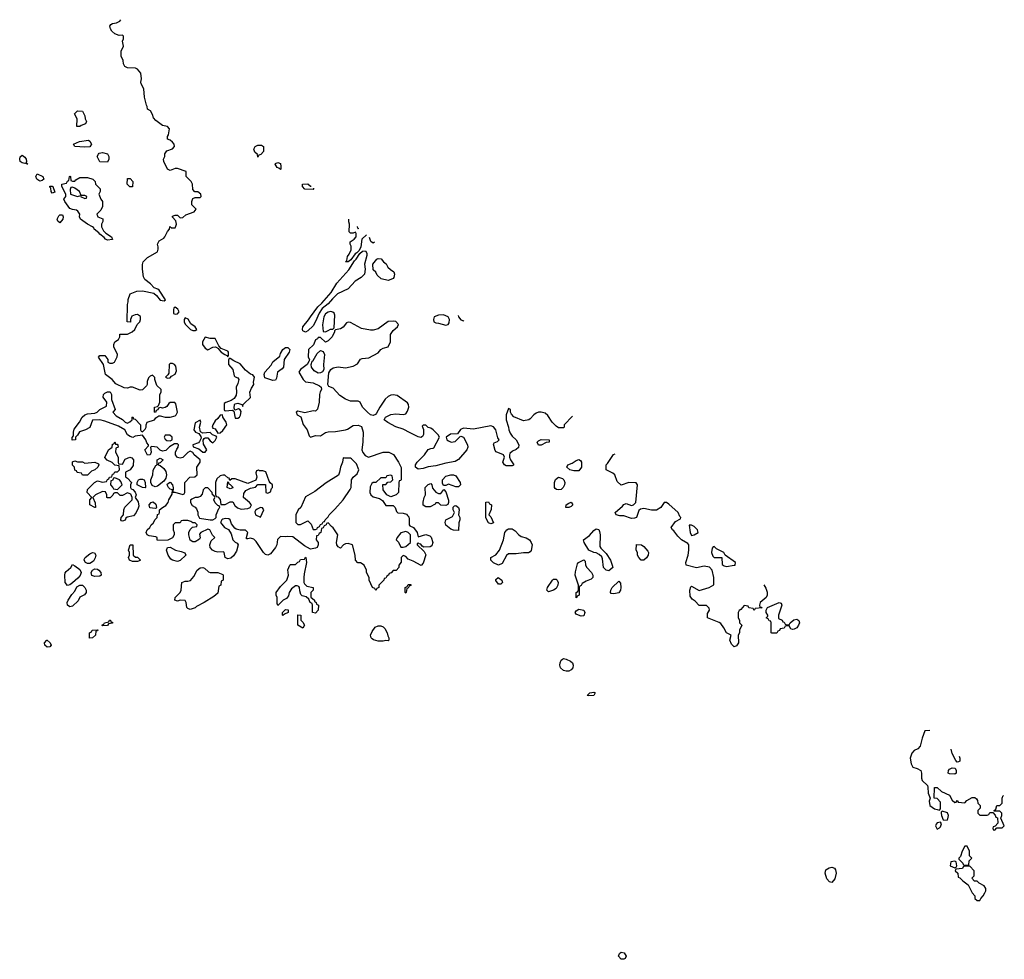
# Model space of a CAD drawing. Header units: inches. Extents: x 2601469 to 2753575, y 449403 to 582909.
# Tile 224 of 256: x 2633010 to 2640866, y 541504 to 549002. Entities that reach past the tile are written whole.
import ezdxf

# ---------------------------------------------------------------- set-up
doc = ezdxf.new("R2010")
doc.units = ezdxf.units.IN
doc.header["$MEASUREMENT"] = 0
doc.layers.add('C6534', color=7, linetype='Continuous')
doc.layers.add('C6544', color=7, linetype='Continuous')

msp = doc.modelspace()

# ---------------------------------------------------------------- linework, layer by layer
at = {"layer": 'C6534', "color": 4}
for points, elevation in [([(2637420.8, 545836.8), (2637354, 545770), (2637354, 545750), (2637350, 545746), (2637310, 545746), (2637290, 545758), (2637258, 545790), (2637224.7, 545844.7), (2637202, 545862), (2637170, 545868.7), (2637150, 545868.7), (2637130, 545862), (2637112, 545850), (2637083.6, 545816.4), (2637071.6, 545808.4), (2637030, 545802), (2636952.9, 545832.9), (2636933.6, 545853.6), (2636926, 545870), (2636926, 545890), (2636910, 545898), (2636892, 545850), (2636892, 545810), (2636911, 545751), (2636911.3, 545730), (2636922, 545702), (2636938, 545678), (2636970.5, 545650.5), (2636993.4, 545610), (2636990, 545589), (2636970, 545573.2), (2636940.7, 545559.3), (2636921, 545539), (2636918, 545530), (2636918, 545510), (2636924.7, 545490), (2636952, 545450), (2636950, 545446), (2636938, 545442), (2636890, 545442), (2636878, 545450), (2636864, 545470), (2636878, 545510), (2636869, 545529), (2636812.7, 545552.7), (2636804.1, 545564.1), (2636790, 545614), (2636795.3, 545624.7), (2636823.1, 545636.9), (2636835.3, 545650), (2636825.2, 545665.2), (2636809, 545730), (2636790, 545754), (2636770, 545762), (2636630, 545733.2), (2636550, 545742), (2636527.1, 545732.9), (2636502, 545698), (2636446.4, 545693.6), (2636412, 545670), (2636418, 545650), (2636430, 545641), (2636451.1, 545631.1), (2636484.7, 545635.3), (2636523.1, 545676.9), (2636530, 545678), (2636550.7, 545670.7), (2636583.8, 545610), (2636586, 545590), (2636577.1, 545570), (2636510, 545493.2), (2636484.5, 545475.5), (2636410, 545463.7), (2636330, 545440.9), (2636270, 545432.7), (2636230, 545419.3), (2636190, 545415.3), (2636168, 545430), (2636168.7, 545450), (2636181.2, 545470), (2636239.3, 545530), (2636270, 545571), (2636290, 545581), (2636310, 545582), (2636314, 545586), (2636358, 545670), (2636348.7, 545690), (2636310, 545728.7), (2636290, 545742), (2636268.4, 545748.4), (2636250, 545766), (2636230, 545766), (2636222, 545758), (2636232, 545732), (2636231.6, 545691.6), (2636224.7, 545675.3), (2636210, 545669), (2636190, 545674), (2636124.8, 545704.8), (2636070, 545735.3), (2636010, 545754), (2635946.8, 545786.8), (2635918, 545810), (2635928, 545830), (2635970, 545850.8), (2636010, 545857.3), (2636070, 545851), (2636090, 545858), (2636103.2, 545876.8), (2636115.1, 545910), (2636113.2, 545930), (2636103.2, 545943.2), (2636022.7, 546002.7), (2635990, 546009.3), (2635970, 546006.6), (2635950, 545996), (2635926, 545974), (2635882.4, 545910), (2635857.1, 545862.9), (2635847.7, 545852.3), (2635830, 545844), (2635810, 545849), (2635784, 545870), (2635746, 545910), (2635726, 545950), (2635710, 545958), (2635650, 545959), (2635610, 545973.2), (2635563.6, 546003.6), (2635510, 546062), (2635475.3, 546075.3), (2635468, 546090), (2635476.5, 546183.5), (2635493.2, 546210), (2635510, 546224), (2635550, 546233), (2635610, 546224.9), (2635670, 546237.3), (2635704.1, 546255.9), (2635730, 546292), (2635741.2, 546298.8), (2635795.5, 546304.5), (2635870, 546344.7), (2635890, 546370.7), (2635910, 546380.7), (2635950, 546391), (2635969.3, 546430), (2635969.5, 546490.5), (2635990, 546521), (2636024, 546550), (2636033.2, 546570), (2636010, 546592.3), (2635990, 546596), (2635950, 546593.2), (2635870, 546536), (2635830, 546523.7), (2635810, 546523.7), (2635736.6, 546536.6), (2635650, 546585.2), (2635630, 546589), (2635616, 546584), (2635590, 546548.7), (2635570, 546535.3), (2635530, 546526), (2635522, 546518), (2635522, 546510), (2635502, 546470), (2635470, 546438), (2635448.4, 546428.4), (2635410, 546466), (2635390, 546466), (2635384.7, 546455.3), (2635370, 546446), (2635352.7, 546407.3), (2635314, 546370), (2635312, 546310), (2635322, 546290), (2635319.6, 546280.4), (2635304.7, 546250), (2635251.3, 546210), (2635238, 546190), (2635270.7, 546130.7), (2635290, 546111.3), (2635350, 546102.8), (2635401, 546081), (2635414, 546070), (2635418, 546050), (2635407.1, 546032.9), (2635401, 546010), (2635398.8, 545950), (2635385.4, 545894.6), (2635370, 545878), (2635350, 545881.2), (2635284.5, 545864.5), (2635230, 545878), (2635216, 545870), (2635224.7, 545850), (2635253.2, 545833.2), (2635272.3, 545772.3), (2635304.4, 545730), (2635320.5, 545680.5), (2635330, 545671), (2635370, 545682.8), (2635410, 545680.7), (2635450, 545708.4), (2635470, 545714), (2635530, 545716.5), (2635610, 545728.2), (2635626.2, 545733.8), (2635670, 545762.8), (2635710, 545766.8), (2635736.8, 545756.8), (2635750.8, 545710.8), (2635748, 545630), (2635740.7, 545570), (2635747.9, 545547.9), (2635764.9, 545524.9), (2635791.6, 545511.6), (2635910, 545551), (2635954, 545550), (2635991.3, 545531.3), (2636031.3, 545470), (2636052.7, 545427.3), (2636052.7, 545332.7), (2636050, 545326), (2636038, 545322), (2636034, 545310), (2636031.6, 545228.4), (2636014, 545210), (2635970, 545195.3), (2635938, 545210), (2635908.7, 545250), (2635907.3, 545292.7), (2635930, 545294), (2635947.3, 545312.7), (2635970, 545314), (2635986, 545330), (2635982, 545362), (2635970, 545366), (2635938, 545362), (2635930, 545346), (2635890, 545346), (2635851.6, 545308.4), (2635830, 545308), (2635819.6, 545300.4), (2635806.8, 545273.2), (2635802.8, 545230), (2635810.8, 545210), (2635830, 545194), (2635879.9, 545179.9), (2635905.2, 545165.2), (2635930, 545126), (2635990, 545125.5), (2636005.5, 545110), (2636016.3, 545076.3), (2636026.6, 545066.6), (2636070, 545064.6), (2636094.7, 545054.7), (2636105.2, 545045.2), (2636113.5, 545033.5), (2636117, 545017), (2636116, 544970), (2636122, 544962), (2636151, 544950), (2636181, 544910), (2636190, 544874), (2636250, 544894.4), (2636282.5, 544882.5), (2636292.7, 544872.7), (2636306.7, 544830), (2636297.1, 544802.9), (2636285.2, 544794.8), (2636233.6, 544793.6), (2636220.2, 544800.2), (2636210, 544815.3), (2636198, 544818), (2636190, 544826), (2636182, 544818), (2636182, 544810), (2636236.9, 544756.9), (2636251.3, 544731.3), (2636230, 544666), (2636212.7, 544647.3), (2636150, 544682), (2636110, 544698), (2636090, 544718), (2636070, 544726), (2636054, 544710), (2636052.7, 544672.7), (2636034, 544650), (2636034, 544630), (2636012.7, 544607.3), (2635990, 544606), (2635972.7, 544587.3), (2635958, 544582), (2635952, 544568), (2635938, 544562), (2635930, 544546), (2635918, 544542), (2635914, 544530), (2635874, 544490), (2635874, 544470), (2635858, 544462), (2635850, 544446), (2635842, 544462), (2635826, 544470), (2635798, 544530), (2635798, 544550), (2635778, 544590), (2635778, 544610), (2635758, 544650), (2635730, 544668), (2635708.4, 544668.4), (2635688.4, 544688.4), (2635686, 544730), (2635666, 544810), (2635630, 544822), (2635610, 544819), (2635592, 544810), (2635570, 544786), (2635550, 544795.3), (2635541.2, 544810), (2635537.2, 544830), (2635548.7, 544890), (2635510, 544948), (2635496.4, 544956.4), (2635470, 544986), (2635458, 544982), (2635454, 544970), (2635438, 544962), (2635432, 544948), (2635418, 544942), (2635411.6, 544908.4), (2635398, 544902), (2635390, 544886), (2635378, 544882), (2635374, 544850), (2635392, 544830), (2635392, 544810), (2635382, 544790), (2635370, 544784), (2635330, 544778), (2635283.2, 544803.2), (2635190, 544874), (2635150, 544879), (2635130, 544875.3), (2635090, 544878), (2635066, 544854), (2635060.7, 544810), (2635050.8, 544790), (2635010, 544739), (2634990, 544729.2), (2634970, 544735.3), (2634955.3, 544750), (2634897, 544837), (2634877, 544857), (2634850, 544864), (2634830, 544858), (2634820.4, 544860.4), (2634818, 544870), (2634828.7, 544910), (2634810, 544928.7), (2634769.3, 544929.3), (2634737.2, 544937.2), (2634725.2, 544945.2), (2634700.2, 544980.2), (2634688, 545010), (2634678, 545018), (2634650, 545022), (2634630, 545015.3), (2634622, 545010), (2634612, 544990), (2634644.7, 544950), (2634674.8, 544934.8), (2634698, 544898), (2634711.1, 544851.1), (2634730, 544832), (2634745.4, 544825.4), (2634752, 544812), (2634739.8, 544760.2), (2634715.3, 544724.7), (2634695.3, 544704.7), (2634670, 544699), (2634648, 544710), (2634642, 544750), (2634636.5, 544756.5), (2634590, 544752.7), (2634570, 544757.2), (2634548.7, 544770), (2634529, 544790), (2634528, 544810), (2634538, 544842), (2634566, 544870), (2634548.4, 544888.4), (2634526, 544930), (2634510, 544935.3), (2634454, 544910), (2634444.7, 544895.3), (2634450, 544866), (2634443.6, 544856.4), (2634410, 544835.3), (2634390, 544835.3), (2634370, 544848.7), (2634358, 544890), (2634358, 544910), (2634370, 544934), (2634387.3, 544952.7), (2634422, 544958), (2634426, 544970), (2634410, 544986), (2634390, 544986), (2634376.4, 544996.4), (2634350, 545006), (2634310, 545006), (2634298, 545002), (2634290, 544986), (2634250, 544986), (2634234, 544970), (2634234, 544930), (2634242, 544910), (2634242, 544890), (2634230, 544868), (2634191.6, 544848.4), (2634110, 544846), (2634106, 544850), (2634106, 544870), (2634096.4, 544876.4), (2634043.1, 544883.1), (2634026, 544890), (2634018, 544910), (2634028, 544930), (2634048, 544950), (2634058, 544970), (2634074.6, 544985.4), (2634090, 545014), (2634106, 545030), (2634110, 545054), (2634122, 545058), (2634126, 545070), (2634126, 545090), (2634148, 545110), (2634175.5, 545124.5), (2634195.3, 545150), (2634199, 545170), (2634225.2, 545214.8), (2634228.9, 545248.9), (2634210, 545256), (2634196, 545270), (2634186.6, 545290), (2634190, 545298), (2634210, 545310.7), (2634230, 545291.3), (2634234.4, 545265.6), (2634232.7, 545232.7), (2634247.3, 545232.7), (2634310, 545214), (2634322, 545218), (2634326, 545230), (2634328, 545310), (2634368.4, 545351.6), (2634407.3, 545352.7), (2634426, 545370), (2634424, 545430), (2634449.2, 545470), (2634449.2, 545490), (2634400.9, 545530), (2634390, 545549), (2634370, 545559), (2634350, 545549.2), (2634310, 545509.2), (2634290, 545502.7), (2634269.1, 545509.1), (2634254, 545530), (2634253.2, 545550), (2634264, 545576), (2634275.3, 545590), (2634278, 545610), (2634270, 545618), (2634243.6, 545616.4), (2634205.4, 545594.6), (2634175.3, 545564.7), (2634150, 545558), (2634130, 545568), (2634106, 545590), (2634063.6, 545596.4), (2634054, 545590), (2634058, 545550), (2634051.6, 545528.4), (2634030, 545528), (2634008, 545570), (2634038, 545602), (2634038, 545610), (2634024, 545624), (2634015.3, 545650), (2633990, 545686), (2633930, 545678), (2633911.3, 545668.7), (2633890, 545675.3), (2633870, 545688), (2633848.7, 545728.7), (2633798, 545758), (2633690, 545798), (2633650, 545808), (2633590, 545806), (2633570, 545748), (2633534, 545730), (2633486, 545714), (2633470, 545686), (2633454, 545670), (2633454, 545650), (2633427.3, 545647.3), (2633427.3, 545667.3), (2633438, 545682), (2633438, 545710), (2633444.7, 545735.3), (2633488, 545790), (2633508, 545830), (2633528, 545850), (2633550, 545858), (2633610, 545862), (2633629, 545871), (2633650, 545891.3), (2633702, 545918), (2633706, 545950), (2633675.3, 545990), (2633678, 546010), (2633690, 546022), (2633710, 546032), (2633731.3, 546031.3), (2633742, 546010), (2633742, 545970), (2633771.3, 545890), (2633754, 545870), (2633779.6, 545839.6), (2633830, 545811.3), (2633850, 545791.3), (2633870, 545782), (2633888.4, 545791.6), (2633906, 545810), (2633908, 545830), (2633911.6, 545831.6), (2633918, 545818), (2633930, 545814), (2633974, 545770), (2633974, 545730), (2633978, 545718), (2633990, 545714), (2634010, 545734), (2634018, 545750), (2634018, 545770), (2634026, 545790), (2634086, 545810), (2634096.4, 545823.6), (2634120.4, 545839.6), (2634130, 545842), (2634170, 545831.3), (2634210, 545831.3), (2634250, 545842), (2634258, 545850), (2634268, 545870), (2634256.4, 545936.4), (2634247.3, 545947.3), (2634210, 545948), (2634199.6, 545940.4), (2634183.6, 545916.4), (2634171.6, 545908.4), (2634150, 545902), (2634134, 545906), (2634118, 545902), (2634112, 545888), (2634098, 545882), (2634092.7, 545867.3), (2634086, 545870), (2634086, 545910), (2634110, 545914), (2634118, 545922), (2634128.7, 545950), (2634129, 546010), (2634138, 546030), (2634138, 546050), (2634104, 546084), (2634088, 546132), (2634088, 546148), (2634070, 546166), (2634050, 546158), (2634036.9, 546143.1), (2634026, 546114), (2634026, 546090), (2634021, 546079), (2633990, 546048), (2633970, 546046), (2633910, 546068.7), (2633890, 546068.7), (2633870, 546062), (2633843.1, 546063.1), (2633776.4, 546096.4), (2633748, 546130), (2633695.3, 546170), (2633678, 546250), (2633638, 546310), (2633650, 546322), (2633690, 546322), (2633711.6, 546291.6), (2633714, 546270), (2633730, 546262), (2633750, 546262), (2633766, 546270), (2633788.4, 546311.6), (2633788.7, 546330), (2633782, 546350), (2633761.2, 546390), (2633761.2, 546410), (2633769.2, 546430.8), (2633798, 546450), (2633808, 546470), (2633808.7, 546491.3), (2633870, 546491.3), (2633908, 546510), (2633928, 546530), (2633946, 546570), (2633968, 546590), (2633974, 546610), (2633973.2, 546633.2), (2633950, 546648.7), (2633930, 546648), (2633904.7, 546635.3), (2633894, 546610), (2633892.7, 546587.3), (2633866, 546590), (2633868.7, 546730), (2633875.3, 546750), (2633875.3, 546770), (2633890, 546814), (2633945.1, 546834.9), (2633990, 546839.1), (2634079, 546819), (2634101.3, 546801.3), (2634130, 546764.9), (2634162, 546758), (2634174, 546766), (2634122.5, 546842.5), (2634111.7, 546851.7), (2634082.7, 546862.7), (2634054.6, 546894.6), (2634008.2, 546928.2), (2633998, 546950), (2633988.4, 547011.6), (2633988.4, 547048.4), (2633995.3, 547070), (2634030, 547104.7), (2634108, 547150), (2634115.3, 547170), (2634115.3, 547190), (2634108.4, 547211.6), (2634123.1, 547236.9), (2634160.4, 547259.6), (2634168, 547270), (2634188.4, 547311.6), (2634206, 547330), (2634207.3, 547352.7), (2634222, 547342), (2634250, 547342), (2634253.6, 547346.4), (2634262, 547370), (2634256.4, 547396.4), (2634230, 547426), (2634230, 547434), (2634250, 547442), (2634270, 547442), (2634290, 547422), (2634310, 547424.7), (2634336.5, 547443.5), (2634402, 547470), (2634418, 547490), (2634384, 547524), (2634382, 547550), (2634390, 547574), (2634410, 547582), (2634450, 547582), (2634458, 547590), (2634455.3, 547610), (2634430, 547628), (2634407.3, 547627.3), (2634390, 547646), (2634388, 547690), (2634378, 547710), (2634338, 547750), (2634338, 547790), (2634270, 547815.3), (2634250, 547815.3), (2634210, 547798), (2634190, 547808), (2634159, 547870), (2634158, 547890), (2634168, 547910), (2634168.9, 547931.1), (2634184, 547956), (2634230, 547971.3), (2634244, 547990), (2634241.2, 548010), (2634230, 548024), (2634210, 548042), (2634188.4, 548048.4), (2634188.7, 548068.7), (2634197.2, 548082.8), (2634204, 548130), (2634190, 548148.7), (2634150, 548159), (2634096.4, 548196.4), (2634078, 548218), (2634070, 548246), (2634053.6, 548273.6), (2634028.4, 548288.4), (2634028, 548310), (2634021.2, 548321.2), (2634004.7, 548384.7), (2634001.2, 548450), (2633979, 548490), (2633976.4, 548503.6), (2633982, 548530), (2633976.5, 548576.5), (2633950, 548608), (2633934.6, 548614.6), (2633870, 548618), (2633847.3, 548627.3), (2633838, 548650), (2633836.4, 548676.4), (2633818, 548710), (2633818, 548750), (2633838, 548790), (2633829, 548830), (2633838, 548850), (2633838, 548870), (2633830, 548878), (2633803.6, 548876.4), (2633770, 548889), (2633745.2, 548910), (2633733.2, 548930), (2633729.2, 548950), (2633737.2, 548962.8), (2633749.2, 548970.8), (2633782, 548978), (2633809.1, 548990.9), (2633816.7, 549002.1)], 36), ([(2635354, 547656.7), (2635354, 547650), (2635350, 547648), (2635286, 547650), (2635266, 547670), (2635266, 547690), (2635310, 547692), (2635330, 547674)], 32), ([(2635330, 547674), (2635334.3, 547674)], 32), ([(2635776.3, 547285.5), (2635739.1, 547250), (2635730.4, 547189.6), (2635718.7, 547161.3), (2635699.5, 547140.5), (2635686.6, 547133.4), (2635653, 547087), (2635630.4, 547069.6), (2635610, 547068.7), (2635618.6, 547081.4), (2635626.5, 547113.5), (2635639.3, 547130), (2635654, 547166), (2635655.5, 547195.5), (2635646, 547210), (2635646, 547230), (2635678, 547250), (2635695.3, 547270), (2635695.3, 547295.3), (2635690, 547306), (2635670, 547298), (2635650, 547298), (2635638, 547310), (2635642, 547370), (2635635.3, 547390), (2635635.3, 547409.4)], 32), ([(2635702.3, 547350.6), (2635702, 547350), (2635710, 547334), (2635714.1, 547340.2)], 32), ([(2635841.8, 547228), (2635830, 547219.3), (2635812.3, 547232.3), (2635801.9, 547263.1)], 32), ([(2636508.8, 546640.4), (2636511, 546630), (2636530, 546606.8), (2636550, 546598), (2636552.4, 546602)], 36), ([(2638948.4, 544492.5), (2638964.4, 544464.4), (2638974, 544434), (2638973, 544410), (2638966, 544390), (2638918, 544350), (2638912, 544330), (2638914, 544314), (2638926, 544314), (2638932.7, 544307.3), (2638878, 544302), (2638870, 544286), (2638862, 544302), (2638827.3, 544307.3), (2638822, 544322), (2638790, 544326), (2638764.7, 544295.3), (2638750, 544286), (2638742, 544270), (2638742, 544230), (2638754, 544210), (2638754, 544190), (2638772, 544170), (2638752, 544130), (2638752, 544110), (2638742, 544090), (2638744.7, 544030), (2638730, 544006), (2638710, 543998), (2638690, 544018), (2638675.3, 544050), (2638686, 544090), (2638648, 544110), (2638628.7, 544150), (2638603.2, 544183.2), (2638590, 544192.7), (2638498, 544230), (2638496.4, 544263.6), (2638514, 544290), (2638510, 544306), (2638490, 544326), (2638430, 544326), (2638400.4, 544360.4), (2638376.4, 544376.4), (2638360.4, 544400.4), (2638358, 544450), (2638364, 544476), (2638370, 544482), (2638430, 544446), (2638510, 544471.3), (2638547.3, 544492.7), (2638548, 544550), (2638535.3, 544610), (2638513.2, 544633.2), (2638470, 544641.2), (2638410, 544629), (2638328.7, 544650), (2638325.2, 544670), (2638342.7, 544730), (2638349.3, 544770), (2638349, 544810), (2638341.2, 544821.2), (2638290, 544852.3), (2638260.4, 544880.4), (2638230, 544922), (2638218, 544930), (2638208.7, 544948.7), (2638242, 544998), (2638282, 545018), (2638286, 545030), (2638278, 545038), (2638264, 545070), (2638190, 545135.3), (2638170, 545148.7), (2638151.6, 545148.4), (2638124.7, 545110), (2638090, 545088.7), (2638050, 545088.7), (2637990, 545102), (2637963.6, 545096.4), (2637950, 545086), (2637931.3, 545030), (2637916.3, 545023.7), (2637890, 545022.7), (2637830, 545044), (2637796.9, 545043.1), (2637768, 545050), (2637762, 545070), (2637820.4, 545119.6), (2637830, 545134), (2637850, 545142), (2637890, 545124.7), (2637906, 545130), (2637926, 545150), (2637938, 545290), (2637927.3, 545307.3), (2637870, 545308.7), (2637808.4, 545288.4), (2637778, 545318), (2637758, 545370), (2637743.1, 545383.1), (2637688, 545410), (2637688, 545450), (2637700.4, 545459.6), (2637748.9, 545531.1), (2637760.9, 545537.2)], 36)]:
    msp.add_lwpolyline(points, dxfattribs=dict(at, elevation=elevation))
for points, elevation in [([(2633490, 548149.3), (2633466, 548150), (2633468, 548210), (2633448, 548250), (2633470, 548274), (2633510, 548272), (2633530, 548234), (2633532, 548210), (2633542, 548190), (2633534, 548170), (2633501, 548159)], 36), ([(2633530, 547984), (2633450, 547989), (2633438, 548010), (2633486, 548030), (2633559.8, 548039.8), (2633570, 548034), (2633582, 548010), (2633570, 547988)], 36), ([(2634910, 547906), (2634907.3, 547927.3), (2634884.7, 547944.7), (2634878, 547970), (2634888, 547990), (2634910, 548002), (2634939.6, 547999.6), (2634954, 547990), (2634954, 547950), (2634932.7, 547927.3), (2634918, 547922)], 32), ([(2633070, 547848), (2633058, 547858), (2633050, 547855.3), (2633030, 547859.3), (2633014, 547870), (2633009.6, 547890), (2633013.2, 547906.8), (2633030, 547921), (2633050, 547906), (2633060.7, 547890), (2633064.7, 547870), (2633062, 547862), (2633074, 547850)], 36), ([(2633710, 547866), (2633648.9, 547868.9), (2633628.7, 547910), (2633638, 547930), (2633644, 547936), (2633670, 547941), (2633711.1, 547931.1), (2633722, 547910), (2633722, 547890)], 36), ([(2635090, 547806), (2635078, 547818), (2635063.1, 547823.1), (2635048, 547850), (2635050, 547854), (2635070, 547862), (2635090, 547854), (2635094, 547830), (2635094, 547810)], 32), ([(2633170, 547714), (2633146, 547730), (2633139, 547750), (2633148, 547772), (2633194, 547750), (2633202, 547730), (2633190, 547718)], 36), ([(2633430, 547714), (2633450, 547714), (2633456.4, 547723.6), (2633490, 547742), (2633550, 547742), (2633594, 547730), (2633611.6, 547711.6), (2633614, 547690), (2633652.7, 547652.7), (2633651.3, 547630), (2633642, 547610), (2633658, 547570), (2633671.3, 547550), (2633671.3, 547510), (2633658, 547482), (2633624.7, 547450), (2633634, 547430), (2633674, 547414), (2633672, 547392), (2633662, 547370), (2633662, 547350), (2633678, 547318), (2633698, 547298), (2633742, 547270), (2633750, 547248), (2633710, 547242.7), (2633695.3, 547250), (2633684.1, 547264.1), (2633649.2, 547290), (2633642, 547302), (2633604, 547330), (2633600.4, 547340.4), (2633589.4, 547349.4), (2633550, 547369.4), (2633494, 547410), (2633486, 547430), (2633488.7, 547450), (2633474.6, 547474.6), (2633462, 547482), (2633430, 547486.6), (2633410, 547496), (2633369, 547550), (2633362, 547570), (2633378, 547590), (2633378, 547610), (2633346, 547670), (2633346, 547690), (2633382, 547698), (2633390, 547714), (2633402, 547718), (2633406, 547750), (2633410, 547754), (2633414, 547750), (2633418, 547718)], 36), ([(2633270, 547619), (2633261.2, 547630), (2633258, 547658), (2633250, 547666), (2633250, 547674), (2633270, 547674), (2633274, 547670), (2633290, 547626)], 36), ([(2633888.4, 547668.4), (2633868.4, 547688.4), (2633870, 547734), (2633890, 547734), (2633912, 547710), (2633910, 547668.7)], 36), ([(2633430, 547666), (2633418, 547662), (2633412.7, 547647.3), (2633414, 547610), (2633470, 547592), (2633498, 547598), (2633494, 547590), (2633530, 547574), (2633542, 547578), (2633546, 547590), (2633530, 547598), (2633500.4, 547600.4), (2633488, 547630), (2633450, 547658)], 36), ([(2633330, 547382), (2633314, 547394), (2633308.7, 547410), (2633322, 547438), (2633330, 547444.7), (2633350, 547444.7), (2633355.5, 547430), (2633354.9, 547410)], 36), ([(2635290, 546509.4), (2635270, 546519), (2635266.6, 546530), (2635269.8, 546550), (2635314.4, 546605.6), (2635329.1, 546630.9), (2635388.9, 546711.1), (2635420.4, 546739.6), (2635494.6, 546825.4), (2635540.7, 546899.3), (2635635.2, 547004.8), (2635681.4, 547078.5), (2635695.6, 547090), (2635724.1, 547135.9), (2635745.6, 547154.4), (2635770, 547158.8), (2635778.3, 547138.3), (2635779, 547121), (2635760.7, 547050), (2635766.8, 547010), (2635761, 546970), (2635735.5, 546944.5), (2635685.5, 546914.5), (2635630, 546855.1), (2635546, 546814), (2635504.8, 546775.2), (2635470, 546734), (2635422.6, 546697.4), (2635398.6, 546661.4), (2635370, 546593.2), (2635350, 546559.3), (2635310, 546519.5)], 32), ([(2635950, 546922), (2635894.6, 546934.6), (2635863.1, 546963.1), (2635850, 546986), (2635830, 547006), (2635828, 547050), (2635858, 547090), (2635870, 547096), (2635894.8, 547094.8), (2635911.3, 547070), (2635933, 547053), (2635948, 547028), (2635967.7, 547007.7), (2635996, 546990), (2636001, 546970), (2635994.8, 546945.2), (2635990, 546938), (2635970, 546928)], 32), ([(2634250, 546708.7), (2634239.6, 546700.4), (2634236, 546690), (2634238, 546658), (2634250, 546651), (2634270, 546656), (2634281.2, 546670), (2634271.5, 546691.5)], 36), ([(2635492.1, 546672.1), (2635470, 546667.3), (2635450, 546654), (2635437.6, 546630), (2635426, 546566), (2635430, 546514), (2635450, 546512), (2635470, 546522), (2635490, 546532), (2635507.3, 546532.7), (2635518, 546542), (2635524.7, 546644.7), (2635519.3, 546659.3), (2635509.3, 546669.3)], 36), ([(2634330, 546624), (2634320.7, 546610), (2634322, 546590), (2634330, 546571.3), (2634372, 546530), (2634390, 546522.8), (2634410, 546522.8), (2634422, 546530), (2634408.7, 546550), (2634375.1, 546575.1), (2634352.7, 546612.7)], 36), ([(2636390, 546646), (2636350, 546645.2), (2636318, 546630), (2636312, 546610), (2636314, 546590), (2636330, 546582), (2636350, 546581), (2636410, 546564.7), (2636429.2, 546570.8), (2636437.5, 546582.5), (2636439.3, 546610), (2636428.7, 546630)], 36), ([(2634490, 546469), (2634468, 546430), (2634467.3, 546410), (2634490, 546381), (2634510, 546366.8), (2634550, 546387.7), (2634571.1, 546391.1), (2634596.9, 546376.9), (2634598, 546370), (2634618, 546350), (2634646, 546330), (2634663.5, 546323.5), (2634670, 546312), (2634676, 546324), (2634675.1, 546350), (2634670, 546356), (2634617.2, 546377.2), (2634599, 546399), (2634570, 546457.2), (2634530, 546457)], 36), ([(2635030, 546122), (2634964.4, 546144.4), (2634960.4, 546170), (2634964.8, 546190), (2635015.7, 546244.3), (2635030, 546271.7), (2635084.2, 546315.8), (2635090, 546337.3), (2635109, 546371), (2635130, 546385.3), (2635150, 546385.5), (2635165.5, 546370), (2635159.3, 546350), (2635118.8, 546290), (2635115.5, 546230), (2635104.4, 546215.6), (2635066.8, 546190), (2635059.1, 546140.9), (2635050, 546125.2)], 32), ([(2635390, 546181.2), (2635358.6, 546198.6), (2635339, 546230), (2635335.3, 546250), (2635342, 546278), (2635350, 546282), (2635383.1, 546336.9), (2635410, 546362), (2635430, 546354), (2635441, 546330), (2635433, 546250), (2635436, 546210), (2635426.8, 546193.2), (2635410, 546184)], 36), ([(2634690, 546299), (2634682, 546298), (2634676, 546284), (2634676, 546250), (2634710.6, 546210.6), (2634720.7, 546160.7), (2634730, 546151.3), (2634750, 546144.7), (2634758.8, 546130), (2634750, 546098), (2634736, 546070), (2634739.3, 546030), (2634735.6, 546004.4), (2634719.9, 545980.1), (2634698, 545962), (2634653.2, 545946.8), (2634641.6, 545938.4), (2634642, 545890), (2634643.4, 545883.4), (2634650, 545880.7), (2634707.1, 545887.1), (2634718, 545878), (2634730, 545822.8), (2634750, 545822), (2634764, 545830), (2634772.7, 545847.3), (2634776, 545876), (2634769.1, 545889.1), (2634755.3, 545895.3), (2634727.3, 545887.3), (2634722, 545902), (2634723.7, 545930), (2634730, 545937.3), (2634750, 545942.8), (2634782, 545930), (2634790, 545914), (2634793.2, 545930), (2634800.7, 545939.3), (2634850, 545986.8), (2634846, 546030), (2634858.6, 546061.4), (2634878, 546090), (2634875.3, 546110), (2634882, 546150), (2634870, 546168), (2634850, 546174), (2634810, 546204), (2634770, 546256), (2634718.9, 546278.9)], 36), ([(2634230, 546258), (2634210, 546258), (2634202, 546250), (2634199.6, 546180.4), (2634192.7, 546167.3), (2634174, 546150), (2634190, 546142), (2634210, 546144.7), (2634222, 546158), (2634250, 546174), (2634260.4, 546199.6), (2634256.4, 546236.4), (2634246, 546250)], 36), ([(2634450, 545806), (2634410, 545786), (2634398, 545730), (2634412, 545710), (2634439.8, 545699.8), (2634456, 545676), (2634458, 545662), (2634445.2, 545634.8), (2634435.2, 545624.8), (2634392, 545610), (2634392.7, 545592.7), (2634438, 545578), (2634470, 545551), (2634490, 545551.3), (2634504, 545570), (2634475.5, 545615.5), (2634473.6, 545646.4), (2634481.2, 545658.8), (2634490, 545664.7), (2634510, 545664.7), (2634530, 545641), (2634550, 545626), (2634570, 545644.7), (2634582, 545670), (2634578, 545678), (2634549.1, 545689.1), (2634530, 545708), (2634470, 545702), (2634453.2, 545713.2), (2634444, 545750), (2634455.3, 545790)], 36), ([(2634628, 545848), (2634610, 545845.2), (2634590, 545819), (2634570, 545802), (2634551, 545770), (2634546, 545750), (2634550, 545742), (2634570, 545738), (2634590, 545702), (2634610, 545704.7), (2634630, 545724.7), (2634662.7, 545770), (2634657.6, 545790), (2634631.5, 545830)], 36), ([(2633774, 545614), (2633786, 545614), (2633792.7, 545607.3), (2633794, 545590), (2633778, 545582), (2633774, 545550), (2633794, 545510), (2633794, 545470), (2633798, 545458), (2633830, 545454), (2633850, 545494), (2633888.7, 545511.3), (2633905.4, 545505.4), (2633918, 545490), (2633914.4, 545445.6), (2633890.8, 545409.2), (2633854, 545390), (2633852.7, 545352.7), (2633870, 545342), (2633902, 545310), (2633894, 545290), (2633894, 545270), (2633898, 545258), (2633912.7, 545252.7), (2633931.6, 545231.6), (2633938, 545210), (2633932, 545190), (2633954.4, 545154.4), (2633959.2, 545120.8), (2633955.6, 545104.4), (2633935.6, 545064.4), (2633918, 545042), (2633867.5, 545032.5), (2633856.8, 545023.2), (2633850, 545009), (2633830, 544999), (2633822.7, 545002.7), (2633815.3, 545010), (2633819, 545030), (2633839, 545050), (2633839.3, 545090), (2633849, 545111), (2633908, 545170), (2633908, 545190), (2633895.3, 545215.3), (2633870, 545226), (2633830, 545206), (2633810, 545206), (2633790, 545226), (2633770, 545226), (2633758, 545222), (2633752.7, 545207.3), (2633732.7, 545187.3), (2633710, 545186), (2633706, 545190), (2633706, 545210), (2633695.3, 545235.3), (2633670, 545238), (2633614, 545210), (2633594, 545190), (2633612.7, 545147.3), (2633614, 545110), (2633610, 545108.7), (2633568, 545130), (2633568.9, 545171.1), (2633586, 545190), (2633548.7, 545230), (2633550, 545254), (2633606, 545310), (2633630, 545322), (2633670, 545312), (2633702, 545318), (2633710, 545334), (2633722, 545338), (2633726, 545350), (2633746, 545354), (2633750, 545374), (2633762, 545378), (2633770, 545394), (2633790, 545394), (2633806, 545410), (2633802, 545442), (2633770, 545446), (2633748.4, 545468.4), (2633707.3, 545487.3), (2633688, 545508), (2633718, 545570), (2633748, 545592), (2633750, 545614), (2633762, 545618), (2633770, 545632)], 36), ([(2634207.3, 545687.3), (2634170, 545686), (2634162, 545670), (2634170, 545654), (2634183.6, 545643.6), (2634210, 545642), (2634226, 545650), (2634226, 545670)], 36), ([(2637150, 545606), (2637138, 545630), (2637150, 545642), (2637170, 545650.8), (2637234, 545650), (2637234, 545630), (2637210, 545628.7), (2637170, 545608)], 36), ([(2633470, 545474), (2633510, 545474), (2633530, 545462), (2633610, 545471.3), (2633638, 545458), (2633642, 545450), (2633634, 545430), (2633610, 545408.7), (2633582, 545398), (2633550, 545368), (2633510, 545366), (2633502, 545382), (2633467.3, 545387.3), (2633462, 545402), (2633448.4, 545408.4), (2633446, 545430), (2633430, 545446), (2633430, 545474), (2633450, 545482)], 36), ([(2634090, 545274.5), (2634066, 545286), (2634056, 545310), (2634056, 545330), (2634072, 545370), (2634073.6, 545406.4), (2634096.4, 545443.6), (2634106, 545450), (2634106, 545490), (2634130, 545502), (2634154, 545490), (2634130, 545466), (2634118, 545462), (2634114, 545450), (2634130, 545444.7), (2634159.2, 545419.2), (2634175.4, 545395.4), (2634181.1, 545370), (2634175.8, 545344.2), (2634159.9, 545320.1), (2634110, 545278.4)], 36), ([(2635590, 545506), (2635584, 545470), (2635568.2, 545430), (2635562, 545390), (2635552.8, 545367.2), (2635454.4, 545305.6), (2635363.5, 545236.5), (2635290, 545195.3), (2635252, 545110), (2635232, 545090), (2635214, 545050), (2635214, 544990), (2635230, 544974), (2635250, 544974), (2635310, 545002), (2635336, 544976), (2635350, 544934), (2635370, 544934), (2635382, 544938), (2635386, 544950), (2635402, 544958), (2635410, 544974), (2635422, 544978), (2635430, 544994), (2635442, 544998), (2635446, 545010), (2635470, 545034), (2635478, 545050), (2635524.7, 545095.3), (2635590, 545171.3), (2635646.3, 545253.7), (2635653.2, 545270), (2635658, 545330), (2635670, 545350.8), (2635703.1, 545376.9), (2635715.3, 545410), (2635698, 545458), (2635658, 545498), (2635650, 545502), (2635602, 545502)], 36), ([(2637430, 545401.2), (2637398, 545410), (2637375.3, 545430), (2637382, 545450), (2637418, 545462), (2637450, 545484.7), (2637471.6, 545491.6), (2637483.6, 545483.6), (2637491.1, 545471.1), (2637491.1, 545431.1), (2637470, 545402)], 36), ([(2634914, 545406), (2634898, 545402), (2634894, 545386), (2634902, 545350), (2634892.7, 545327.3), (2634830, 545302), (2634730, 545338), (2634702, 545338), (2634686, 545326), (2634682, 545342), (2634670, 545346), (2634647.3, 545367.3), (2634630, 545368), (2634610, 545362), (2634582.8, 545337.2), (2634571.1, 545308.9), (2634572.7, 545212.7), (2634578, 545198), (2634590, 545194), (2634610, 545174), (2634614, 545134), (2634650, 545132), (2634690, 545154), (2634710, 545154), (2634725.4, 545125.4), (2634747.1, 545107.1), (2634776.9, 545096.9), (2634830, 545101), (2634848, 545110), (2634858, 545130), (2634842, 545150), (2634795.3, 545190), (2634798, 545222), (2634815.3, 545244.7), (2634850, 545264.7), (2634890, 545272), (2634910, 545294), (2634972, 545292), (2634974, 545230), (2634990, 545224.7), (2635010, 545234), (2635018, 545262), (2635026, 545270), (2635026, 545290), (2635007.3, 545307.3), (2635000.4, 545320.4), (2634972.9, 545392.9), (2634950, 545402), (2634922, 545402)], 36), ([(2633770, 545346), (2633758, 545342), (2633750, 545326), (2633738, 545322), (2633734, 545290), (2633754, 545270), (2633758, 545258), (2633790, 545254), (2633826, 545290), (2633816.4, 545316.4), (2633806, 545330)], 36), ([(2634010, 545266), (2633990, 545268), (2633946, 545290), (2633946, 545310), (2633958, 545330), (2633970, 545336), (2633990, 545336), (2634002, 545330), (2634011.6, 545308.4), (2634014, 545270)], 36), ([(2636510, 545273.2), (2636490, 545275.1), (2636430, 545295.3), (2636410, 545286), (2636390, 545286), (2636383.1, 545303.1), (2636382, 545330), (2636410, 545358), (2636450, 545371), (2636470.7, 545370.7), (2636490, 545361), (2636524, 545310), (2636526.8, 545290)], 36), ([(2637310, 545249.3), (2637292.7, 545252.7), (2637282, 545262), (2637277.2, 545270), (2637276, 545290), (2637277.2, 545310), (2637286, 545334), (2637310, 545351), (2637340.7, 545340.7), (2637351, 545330), (2637359.1, 545310), (2637356.3, 545290), (2637346.8, 545270), (2637330, 545253.2)], 36), ([(2634510, 545266), (2634490, 545266), (2634474, 545250), (2634465.4, 545214.6), (2634450, 545198), (2634430, 545188), (2634410, 545188), (2634383.6, 545176.4), (2634372.7, 545167.3), (2634372, 545150), (2634385.4, 545125.4), (2634410, 545112), (2634419.8, 545099.8), (2634430.9, 545070.9), (2634431.3, 545050), (2634444.7, 545024.7), (2634530, 545012), (2634550, 545012), (2634570, 545022), (2634578, 545030), (2634578, 545050), (2634598, 545102), (2634606, 545110), (2634602, 545122), (2634590, 545126), (2634570, 545146), (2634558, 545170), (2634566, 545190), (2634562, 545202), (2634548, 545210), (2634546, 545230)], 36), ([(2634690, 545258), (2634666, 545270), (2634670, 545314), (2634674, 545314), (2634678, 545298), (2634690, 545294), (2634714, 545270), (2634710, 545266)], 36), ([(2636350, 545222), (2636370, 545222), (2636392.7, 545252.7), (2636410, 545234), (2636431, 545169), (2636431.3, 545148.7), (2636426, 545134), (2636410, 545124), (2636368.9, 545128.9), (2636350, 545146), (2636330, 545146), (2636323.6, 545136.4), (2636285.4, 545114.6), (2636250, 545115.3), (2636230, 545128), (2636229.1, 545150.9), (2636238, 545190), (2636248, 545210), (2636246, 545270), (2636270, 545292), (2636290, 545302), (2636298, 545290), (2636303.6, 545263.6), (2636330, 545231.3)], 36), ([(2634090, 545101.2), (2634047.5, 545107.5), (2634043.6, 545130), (2634059, 545150), (2634073.8, 545153.8), (2634095.8, 545135.8), (2634101, 545110), (2634097.3, 545102.7)], 36), ([(2634930, 545108), (2634903.6, 545096.4), (2634890, 545086), (2634885.4, 545074.6), (2634892, 545050), (2634930, 545032), (2634958, 545090), (2634947.3, 545107.3)], 36), ([(2636510, 544926), (2636471.3, 544928.7), (2636450, 544935.3), (2636410, 544968.7), (2636405.2, 544990), (2636410, 545011), (2636462, 545038), (2636478, 545070), (2636469, 545090), (2636468.7, 545111.3), (2636478, 545122), (2636490, 545124.7), (2636511, 545110), (2636516, 545090), (2636512, 545050), (2636522, 545030), (2636522, 545010), (2636512.7, 544987.3)], 36), ([(2636770, 544978), (2636750, 544988), (2636730, 545026), (2636730, 545152), (2636750, 545154), (2636758, 545138), (2636774, 545130), (2636772.7, 545092.7), (2636754, 545050), (2636770, 545034), (2636790, 544988)], 36), ([(2637390, 545109), (2637368, 545110), (2637368.7, 545130), (2637390, 545144.7), (2637410, 545151.3), (2637422, 545130), (2637410, 545118)], 36), ([(2637070, 544748), (2637030, 544748.7), (2636970, 544739.3), (2636910, 544739), (2636894.4, 544725.6), (2636858.8, 544661.2), (2636830, 544649), (2636790, 544668), (2636768, 544690), (2636768, 544710), (2636810, 544731.3), (2636839, 544770), (2636869.4, 544850.6), (2636881.2, 544910), (2636895.3, 544930), (2636910, 544938.8), (2636938, 544938), (2636962, 544922), (2636992, 544890), (2637010, 544878), (2637050, 544866), (2637078, 544850), (2637092, 544830), (2637098, 544810), (2637090, 544766), (2637083.6, 544756.4)], 36), ([(2637710, 544604), (2637690, 544608.7), (2637668.7, 544630), (2637660.4, 544700.4), (2637654.6, 544714.6), (2637634, 544734), (2637610, 544748), (2637590, 544749), (2637550, 544768.7), (2637512.7, 544830), (2637509.6, 544850.4), (2637555.3, 544884.7), (2637590, 544926), (2637610, 544938), (2637630, 544934), (2637636.9, 544916.9), (2637640.7, 544890), (2637638, 544798), (2637645.4, 544785.4), (2637690, 544742), (2637724.7, 544690), (2637738, 544650), (2637742, 544630)], 36), ([(2638370, 544969), (2638352.7, 544967.3), (2638360.4, 544910), (2638370, 544886.8), (2638390, 544890.7), (2638424, 544910), (2638419, 544930), (2638390, 544957.2)], 36), ([(2636090, 544919), (2636050, 544908), (2636022, 544870), (2636014, 544850), (2636031.6, 544831.6), (2636050, 544794), (2636070, 544792), (2636090, 544798), (2636128, 544830), (2636129, 544870), (2636128.7, 544890), (2636110, 544908.7)], 36), ([(2633910, 544678), (2633886, 544690), (2633878, 544710), (2633886, 544730), (2633886, 544750), (2633878, 544770), (2633890, 544811.3), (2633912, 544810), (2633914, 544730), (2633932.7, 544712.7), (2633950, 544712), (2633974, 544690), (2633970, 544686), (2633950, 544678)], 36), ([(2634270, 544679), (2634228.7, 544688.7), (2634216.4, 544696.4), (2634195.3, 544730), (2634182, 544770), (2634188.7, 544791.3), (2634210, 544792), (2634252, 544770), (2634298.5, 544758.5), (2634326.4, 544746.4), (2634334.8, 544730), (2634290, 544685.2)], 36), ([(2637969.1, 544689.1), (2637948.9, 544708.9), (2637938, 544730), (2637938, 544750), (2637928, 544770), (2637930, 544814), (2637970.9, 544810.9), (2637990, 544798), (2638021.4, 544761.4), (2638026.8, 544750), (2638024, 544730), (2638012.3, 544707.7), (2637990, 544689.2)], 36), ([(2638550, 544799), (2638543.5, 544796.5), (2638535.3, 544784.7), (2638530.7, 544750), (2638539.8, 544719.8), (2638550.9, 544710.9), (2638611.1, 544711.1), (2638615.3, 544655.3), (2638630, 544642.8), (2638650, 544639.1), (2638710, 544647.7), (2638718, 544650), (2638722, 544670), (2638638, 544730), (2638628, 544750), (2638570, 544779)], 36), ([(2633550, 544661.3), (2633535.1, 544670), (2633523.7, 544690), (2633525.1, 544694.9), (2633532.7, 544710), (2633570, 544739.1), (2633590, 544751), (2633607.5, 544747.5), (2633617.1, 544730), (2633613.1, 544706.9), (2633598.4, 544681.6), (2633570, 544661.3)], 36), ([(2635370, 544266), (2635346, 544270), (2635346, 544330), (2635342, 544342), (2635326, 544350), (2635318, 544378), (2635296.4, 544396.4), (2635264, 544404), (2635254, 544414), (2635243.7, 544443.7), (2635242, 544470), (2635238, 544478), (2635224, 544484), (2635210, 544485.2), (2635178.8, 544461.2), (2635160.7, 544430), (2635155.3, 544404.7), (2635137.3, 544382.7), (2635112, 544370), (2635070, 544326), (2635063.1, 544343.1), (2635064, 544390), (2635055.3, 544410), (2635055.3, 544430), (2635090, 544478), (2635142, 544530), (2635154, 544570), (2635148.9, 544611.1), (2635166, 544650), (2635170, 544654), (2635210, 544654), (2635230, 544674), (2635242, 544678), (2635250, 544694), (2635282, 544698), (2635290, 544714), (2635294, 544710), (2635298, 544670), (2635279.8, 544580.2), (2635276, 544550), (2635278, 544510), (2635281, 544501), (2635302, 544482), (2635352, 544470), (2635352, 544450), (2635332, 544430), (2635332.7, 544392.7), (2635362, 544370), (2635362, 544362), (2635374, 544350), (2635378, 544338), (2635394, 544330), (2635392, 544290)], 36), ([(2637450, 544388), (2637448.7, 544430), (2637462, 544438), (2637467.3, 544452.7), (2637468.7, 544490), (2637442.7, 544570), (2637443.7, 544596.3), (2637460.2, 544659.8), (2637468, 544670), (2637511.1, 544691.1), (2637522, 544682), (2637524.7, 544650), (2637536, 544630), (2637571.3, 544590), (2637582, 544570), (2637582, 544550), (2637570, 544538), (2637530, 544522), (2637498, 544502), (2637490, 544486), (2637478, 544482), (2637474, 544470), (2637474, 544410), (2637458, 544402)], 36), ([(2633390, 544487.3), (2633372.7, 544510), (2633369.2, 544570), (2633372.9, 544587.1), (2633380.9, 544599.1), (2633418, 544630), (2633430, 544654), (2633450, 544644.7), (2633490, 544613.4), (2633500.3, 544590), (2633498.5, 544581.5), (2633493.3, 544566.7), (2633474.2, 544545.8), (2633431.7, 544508.3), (2633410, 544492.3)], 36), ([(2633610, 544557.7), (2633586.5, 544566.5), (2633580.5, 544590), (2633591, 544609), (2633610, 544619), (2633630, 544617.4), (2633641.6, 544610), (2633657.1, 544590), (2633658.8, 544570), (2633650, 544561.2)], 36), ([(2634370, 544295.3), (2634350, 544302), (2634342, 544310), (2634338, 544350), (2634330, 544366), (2634290, 544368.7), (2634270, 544362), (2634248.7, 544368.7), (2634249, 544390), (2634288.7, 544430), (2634298, 544450), (2634304, 544510), (2634330, 544521), (2634350, 544521), (2634372.3, 544527.7), (2634400.1, 544559.9), (2634426, 544610), (2634450, 544627.3), (2634470, 544630.7), (2634484.5, 544624.5), (2634516.9, 544596.9), (2634530, 544591.3), (2634591.1, 544591.1), (2634630, 544574), (2634634, 544570), (2634632, 544530), (2634618, 544522), (2634614, 544490), (2634598, 544482), (2634590, 544426), (2634559.8, 544400.2), (2634482, 544350), (2634420.7, 544319.3), (2634410, 544309)], 36), ([(2636830, 544498), (2636810, 544526), (2636810, 544534), (2636828.4, 544551.6), (2636856, 544530), (2636862, 544510), (2636850, 544498)], 36), ([(2637230, 544435.3), (2637215.3, 544450), (2637221.2, 544470), (2637261.2, 544530), (2637270, 544537.3), (2637290, 544536), (2637298, 544530), (2637306, 544510), (2637302.8, 544490), (2637290, 544462), (2637270, 544449)], 36), ([(2633410, 544316), (2633390, 544329), (2633387.8, 544350), (2633395.1, 544370), (2633424.4, 544415.6), (2633450, 544442), (2633464.8, 544475.2), (2633489.7, 544490.3), (2633510, 544488.5), (2633528.5, 544470), (2633539.1, 544450), (2633540.7, 544430), (2633526.7, 544413.3), (2633490, 544392.7), (2633476.5, 544363.5), (2633430, 544321.2)], 36), ([(2636090, 544426), (2636086, 544430), (2636086, 544470), (2636102, 544478), (2636110, 544494), (2636130, 544494), (2636130, 544486), (2636118, 544482), (2636110, 544466), (2636098, 544462), (2636094, 544430)], 36), ([(2637750, 544419.3), (2637730, 544424), (2637724, 544430), (2637725.2, 544450), (2637737.2, 544470), (2637790, 544522), (2637804.7, 544504.7), (2637806.8, 544470), (2637802.8, 544450), (2637790, 544429.5)], 36), ([(2637490, 544242.7), (2637469.4, 544249.4), (2637450, 544259), (2637441.2, 544270), (2637450, 544284.7), (2637470, 544298.8), (2637510, 544290.8), (2637518.8, 544270), (2637510, 544244)], 36), ([(2639130, 544174), (2639150, 544174), (2639158, 544190), (2639187.2, 544212.8), (2639210, 544218.8), (2639227.1, 544207.1), (2639230.5, 544190), (2639224.9, 544170), (2639210, 544149), (2639190, 544137.2), (2639176.4, 544136.4), (2639162, 544142), (2639150, 544166), (2639130, 544166), (2639118, 544162), (2639110, 544146), (2639078, 544142), (2639072.7, 544127.3), (2639058, 544122), (2639050, 544106), (2639010, 544106), (2639006, 544110), (2639006, 544190), (2639002, 544202), (2638990, 544206), (2638982, 544222), (2638966, 544230), (2638978, 544242), (2638978, 544250), (2638966, 544270), (2638966, 544290), (2638975.3, 544310), (2639070, 544350.8), (2639084.9, 544344.9), (2639090.6, 544330.6), (2639064, 544250), (2639064.7, 544224.7), (2639094, 544210), (2639098, 544198), (2639110, 544194), (2639118, 544178)], 36), ([(2635110, 544248), (2635106, 544250), (2635106, 544270), (2635130, 544294), (2635152.7, 544292.7), (2635152, 544270), (2635122, 544258)], 36), ([(2635270, 544146), (2635228, 544170), (2635230, 544252), (2635252, 544250), (2635254, 544210), (2635270, 544194), (2635282, 544170)], 36), ([(2633670, 544166), (2633666, 544170), (2633682, 544178), (2633686, 544190), (2633722, 544198), (2633726, 544210), (2633734, 544210), (2633738, 544198), (2633750, 544194), (2633750, 544186), (2633718, 544182), (2633710, 544168)], 36), ([(2635950, 544046), (2635930, 544048), (2635910, 544042), (2635870, 544041.2), (2635832, 544052), (2635821.2, 544061.2), (2635813.2, 544070), (2635809.3, 544090), (2635821.2, 544118.8), (2635846.6, 544153.4), (2635870, 544164), (2635890, 544164.9), (2635910, 544156), (2635923.4, 544143.4), (2635942.8, 544110), (2635946, 544086), (2635954, 544070), (2635954, 544050)], 36), ([(2633567.3, 544067.3), (2633566, 544110), (2633582, 544118), (2633588.4, 544131.6), (2633632.7, 544132.7), (2633630, 544126), (2633618, 544122), (2633614, 544090), (2633590, 544068)], 36), ([(2633230, 543995.3), (2633209, 544010), (2633208, 544030), (2633226, 544050), (2633230, 544051.3), (2633252, 544030), (2633262, 544010), (2633250, 543998)], 36), ([(2637370, 543802.7), (2637349.4, 543809.4), (2637325.2, 543830), (2637319.5, 543850), (2637320.9, 543870), (2637329.6, 543890.4), (2637340.5, 543899.5), (2637350, 543903), (2637370, 543898.7), (2637404.1, 543884.1), (2637420.3, 543870), (2637426, 543850), (2637423.1, 543830), (2637410, 543814), (2637390, 543802.7)], 36), ([(2637550, 543605.2), (2637538, 543610), (2637558, 543630), (2637590, 543634.8), (2637602, 543630), (2637590, 543609.4)], 36), ([(2639490, 542117), (2639470, 542121.6), (2639450, 542145.1), (2639436.2, 542190), (2639442.9, 542217.1), (2639467.2, 542232.8), (2639490, 542239.1), (2639510.4, 542230.4), (2639518, 542218), (2639523.7, 542190), (2639513.3, 542146.7)], 36), ([(2637830, 541503.6), (2637810, 541504.2), (2637788.8, 541528.8), (2637795.6, 541550), (2637810, 541560.3), (2637834.1, 541554.1), (2637848.2, 541530), (2637840.7, 541510)], 36)]:
    msp.add_lwpolyline(points, close=True, dxfattribs=dict(at, elevation=elevation))
at = {"layer": 'C6544', "color": 4, "elevation": 44}
for points in [[(2640272.2, 543328.7), (2640232, 543328), (2640210.6, 543269.4), (2640195.3, 543204.7), (2640176.7, 543183.3), (2640146.8, 543170), (2640127.7, 543150), (2640114.8, 543110), (2640123.5, 543063.5), (2640136.9, 543036.9), (2640170, 543026.8), (2640198.8, 543010), (2640206, 542990), (2640206, 542950), (2640210.9, 542930.9), (2640252, 542890), (2640256.9, 542876.9), (2640258, 542830), (2640274, 542790), (2640266.4, 542766.4), (2640271.3, 542730), (2640310, 542704.7), (2640330, 542698), (2640350, 542694), (2640356.4, 542703.6), (2640356.4, 542756.4), (2640330, 542786), (2640306, 542790), (2640310, 542874), (2640330, 542874), (2640363.6, 542843.6), (2640430, 542814), (2640450, 542774), (2640470, 542754), (2640482, 542758), (2640490, 542772), (2640498, 542758), (2640550, 542752), (2640568, 542770), (2640610, 542796), (2640630, 542794), (2640643.6, 542783.6), (2640651.6, 542771.6), (2640654, 542750), (2640674, 542730), (2640674, 542710), (2640654, 542690), (2640654, 542670), (2640670, 542654), (2640730, 542654), (2640742, 542658), (2640750, 542674), (2640774, 542674), (2640792.7, 542652.7), (2640798, 542638), (2640812.7, 542632.7), (2640814, 542590), (2640794, 542566), (2640778, 542562), (2640774, 542550), (2640778, 542538), (2640790, 542534), (2640806, 542554), (2640850, 542554), (2640866, 542570), (2640838, 542630), (2640846, 542650), (2640846, 542670), (2640830, 542686), (2640786, 542686), (2640786, 542690), (2640798, 542702), (2640806, 542730), (2640830, 542732), (2640848, 542750), (2640848.7, 542790), (2640858, 542810), (2640860, 542811.3)], [(2640505, 543123.9), (2640512, 543110), (2640511.6, 543091.6), (2640510, 543086), (2640499.6, 543080.4), (2640490, 543078), (2640478, 543090), (2640450, 543146), (2640441.5, 543179.9)]]:
    msp.add_lwpolyline(points, dxfattribs=at)
for points in [[(2640470, 542982), (2640430, 542984), (2640418, 542990), (2640422, 543010), (2640430, 543022), (2640450, 543031.3), (2640474, 543030), (2640482, 543010), (2640482, 542990)], [(2640370, 542686), (2640362, 542678), (2640362, 542670), (2640364.7, 542650), (2640378, 542618), (2640410, 542614), (2640416.4, 542623.6), (2640422, 542650), (2640412.7, 542672.7)], [(2640358, 542598), (2640330, 542594), (2640322, 542582), (2640316, 542570), (2640330, 542542), (2640350, 542552), (2640358, 542562), (2640366, 542586)], [(2640570, 542406), (2640550, 542406), (2640530, 542366), (2640516, 542324), (2640502, 542310), (2640502, 542302), (2640534, 542270), (2640538, 542258), (2640570, 542254), (2640582, 542258), (2640586, 542290), (2640606, 542310), (2640588.4, 542328.4), (2640587.3, 542367.3)], [(2640470, 542286), (2640438, 542282), (2640434, 542250), (2640470, 542234), (2640482, 542238), (2640486, 542250), (2640482, 542282)], [(2640590, 542246), (2640550, 542246), (2640538, 542242), (2640531.6, 542228.4), (2640478, 542222), (2640474, 542210), (2640494, 542190), (2640498, 542158), (2640510, 542154), (2640534, 542130), (2640578, 542098), (2640610, 542034), (2640632, 542010), (2640632, 541990), (2640650, 541972), (2640670, 541974), (2640678, 541990), (2640698, 542010), (2640710, 542034), (2640718, 542050), (2640718, 542070), (2640706, 542090), (2640666, 542110), (2640650, 542126), (2640627.3, 542127.3), (2640606, 542150), (2640626, 542170), (2640626, 542210)]]:
    msp.add_lwpolyline(points, close=True, dxfattribs=at)

doc.saveas('drawing.dxf')
